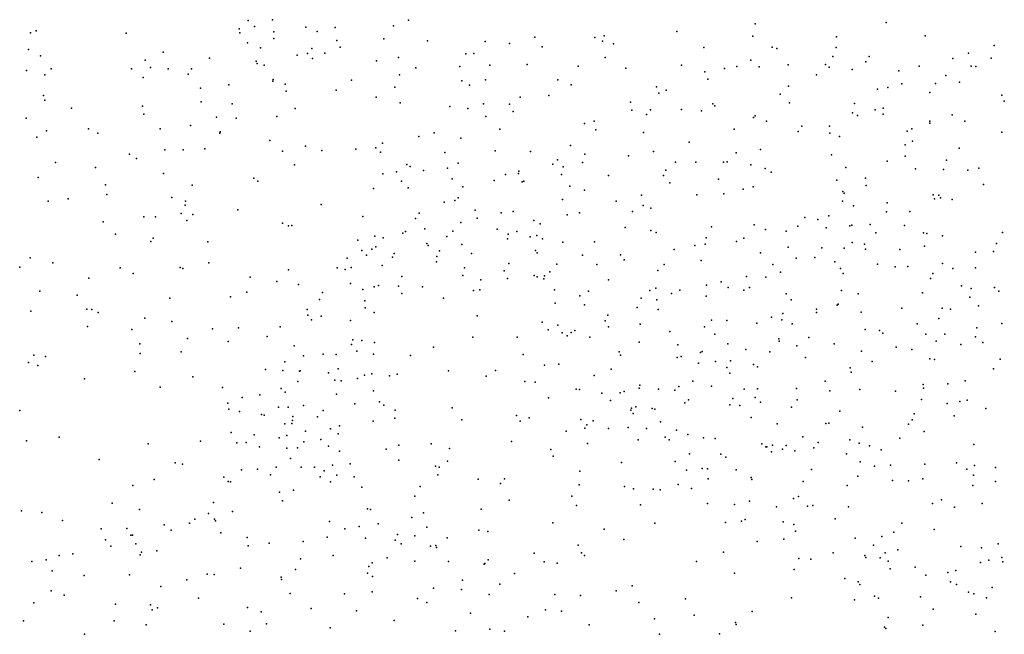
# Model space of a CAD drawing. Header units: metres. Extents: x -25 to 25, y -27.7 to 27.8.
# Tile 139 of 209: x 7.9 to 10.7, y -15.6 to -13.9. Entities that reach past the tile are written whole.
import ezdxf

# ---------------------------------------------------------------- set-up
doc = ezdxf.new("R2010")
doc.units = ezdxf.units.M

msp = doc.modelspace()

# ---------------------------------------------------------------- linework, layer by layer
for p in [(8.5371, -13.8711, -4.7336), (8.5551, -13.8882, 17.7276), (8.6053, -13.8689, 0.5282), (8.6992, -13.8901, 0.9842), (8.7819, -13.8909, -3.677), (8.9459, -13.8866, -6.5669), (8.9881, -13.8707, 1.7568), (9.9653, -13.881, -18.3271), (10.3339, -13.8765, -8.8902), (7.9236, -13.9057, 11.3377), (7.9396, -13.9004, 1.4751), (8.1936, -13.9068, 18.2237), (8.5113, -13.8951, 12.4554), (8.5134, -13.9058, 0.4091), (8.6095, -13.9028, 17.4455), (8.7316, -13.9025, 1.1564), (9.3446, -13.9181, -3.3962), (9.5132, -13.919, -3.1167), (9.5392, -13.9143, 2.4695), (9.7446, -13.9024, 2.5098), (9.9581, -13.9153, -3.0584), (10.1936, -13.9173, 2.5332), (10.444, -13.9149, 16.1098), (8.5348, -13.9344, 1.517), (8.572, -13.9479, 17.1037), (8.6096, -13.9223, 0.7111), (8.787, -13.9279, 1.3717), (8.7962, -13.9462, -5.7627), (8.9186, -13.9229, 11.3967), (9.0423, -13.9289, 1.9935), (9.2045, -13.9303, 16.5903), (9.2726, -13.9365, 2.2834), (9.3653, -13.9455, 16.5012), (9.5352, -13.929, -7.9054), (9.566, -13.9369, 11.9761), (9.8201, -13.9472, -8.3517), (10.0125, -13.946, -8.6791), (10.1935, -13.9473, 12.2408), (10.6383, -13.9417, 15.5265), (7.9185, -13.9527, 0.1834), (7.9524, -13.971, -3.6895), (8.2972, -13.9601, 1.6079), (8.4278, -13.9772, 0.55), (8.6748, -13.9685, 12.4886), (8.7037, -13.9645, 16.9042), (8.716, -13.9499, -5.504), (8.7527, -13.9634, 11.2558), (8.9599, -13.9752, -4.2232), (9.1496, -13.965, 11.6332), (9.1729, -13.9643, 7.5381), (9.5421, -13.9752, -17.1064), (10.0264, -13.9501, 12.2508), (10.1833, -13.973, 11.8621), (10.2856, -13.9724, 16.2236), (10.566, -13.9631, 14.9805), (10.6293, -13.9774, 15.3638), (8.2468, -13.9831, 0.4032), (8.2622, -14.0035, -3.6919), (8.5597, -13.9854, 1.0343), (8.562, -13.9924, 11.2169), (8.5818, -13.9973, -5.1199), (8.7178, -13.9787, -4.5511), (8.8981, -13.9851, 7.4115), (9.0095, -14.0049, -7.1322), (9.1331, -14.0007, -7.3675), (9.2179, -13.9968, 1.7498), (9.3227, -13.9955, 7.2846), (9.4668, -13.9999, 12.5481), (9.7573, -13.9969, -16.4631), (9.9129, -14.0013, 16.3782), (9.9525, -13.9834, 2.4906), (9.9759, -14.0014, 11.9413), (10.0582, -13.9962, -3.8268), (10.1635, -13.995, 1.6239), (10.1737, -14.0027, -3.1854), (10.2771, -13.9875, -8.6564), (10.4273, -13.9999, -3.2841), (10.5217, -13.9786, 12.3462), (10.5737, -14.0001, 0.9679), (10.5865, -14.001, 15.7853), (7.9124, -14.0119, 12.0702), (7.9645, -14.0242, 0.4177), (7.9821, -14.007, 18.3364), (8.2083, -14.0074, 12.2236), (8.241, -14.0319, 0.5982), (8.3115, -14.0076, 11.2913), (8.3675, -14.0227, 0.7105), (8.3771, -14.0074, 17.9544), (8.9629, -14.0247, 11.228), (9.6008, -14.0055, -16.7222), (9.8229, -14.0157, -17.9446), (9.8785, -14.0061, 12.3328), (10.1377, -14.0239, 16.2906), (10.2382, -14.0091, -13.192), (10.3693, -14.0133, 2.52), (10.502, -14.0262, 11.6262), (8.4824, -14.053, 12.3686), (8.6065, -14.0426, -3.6478), (8.6076, -14.0373, 1.3528), (8.6413, -14.0503, -4.8238), (8.8276, -14.039, 1.6632), (8.9499, -14.0592, 7.5733), (9.1383, -14.0408, 2.1675), (9.1608, -14.0537, 11.4663), (9.205, -14.0381, 12.6547), (9.4088, -14.0387, 11.766), (9.4464, -14.0522, -7.7421), (9.6871, -14.0581, 12.4768), (9.8313, -14.0361, -8.0615), (10.0589, -14.0559, -8.2269), (10.3387, -14.0603, -18.171), (10.3777, -14.0499, 12.3678), (10.473, -14.0487, -8.8379), (10.5409, -14.0453, -13.1072), (7.9601, -14.0823, 11.4094), (8.4026, -14.0624, 1.0899), (8.6438, -14.0704, 1.5368), (8.785, -14.0676, 1.7964), (8.8973, -14.0877, 11.0953), (9.3034, -14.0873, -3.9688), (9.3841, -14.0823, 7.5092), (9.6938, -14.0761, -14.5174), (9.7147, -14.0677, -17.6474), (10.0356, -14.0789, -13.3373), (10.3093, -14.0648, 1.4626), (10.4565, -14.0737, 15.9856), (10.6594, -14.0815, 2.6263), (7.964, -14.0962, 0.6464), (8.2389, -14.1131, 1.0607), (8.4049, -14.1008, 1.2833), (8.4918, -14.106, 17.5462), (8.9648, -14.1036, -6.0502), (9.1052, -14.1132, 7.2148), (9.2001, -14.1065, 16.5581), (9.273, -14.1073, -7.534), (9.614, -14.101, -3.8101), (9.8453, -14.106, -13.5594), (9.8514, -14.1114, 11.7917), (10.0618, -14.1034, 2.4469), (10.2447, -14.1051, 2.4522), (10.6667, -14.0985, -18.2064), (8.039, -14.1184, 12.0442), (8.2433, -14.135, 18.0583), (8.4478, -14.1437, 17.1123), (8.6174, -14.1414, 11.1179), (8.669, -14.1194, 16.8252), (9.1554, -14.1194, 11.216), (9.2068, -14.1417, 7.6401), (9.2837, -14.1274, -3.3052), (9.6174, -14.1235, 16.4067), (9.6591, -14.1363, 11.7433), (9.6697, -14.1231, -14.2189), (9.7578, -14.1221, 2.4613), (9.8134, -14.1256, 16.3507), (9.9648, -14.1398, 16.3126), (10.2387, -14.1313, 11.6563), (10.2528, -14.1386, 12.3902), (10.3031, -14.1231, -15.85), (10.3256, -14.1351, 16.1036), (10.3258, -14.1179, -8.3924), (10.5195, -14.1375, -4.2741), (7.9114, -14.1468, 18.3087), (8.3747, -14.167, 17.8483), (8.5031, -14.1466, 1.5032), (9.4844, -14.1613, 12.5868), (9.5119, -14.1546, 2.4323), (9.9606, -14.1446, -2.9802), (9.9968, -14.1554, -16.4438), (10.0961, -14.1691, 12.39), (10.1748, -14.1687, 16.2122), (10.4566, -14.1608, 14.6118), (10.4573, -14.1545, -8.6193), (10.5551, -14.1546, 12.4719), (7.9686, -14.1823, 0.8282), (8.0872, -14.1766, 0.9606), (8.1133, -14.1889, 18.1482), (8.2893, -14.1763, 11.2775), (8.4567, -14.1887, 16.8888), (8.4584, -14.1851, 17.3714), (9.0179, -14.1982, -4.3913), (9.0612, -14.1881, 1.8147), (9.2455, -14.1779, 2.2673), (9.5163, -14.1792, 11.6287), (9.6502, -14.1865, -7.7993), (9.9057, -14.1775, 12.4187), (10.0861, -14.1841, -17.9456), (10.1754, -14.1888, -15.4811), (10.2028, -14.1981, -3.1134), (10.3934, -14.1828, 11.5659), (10.4067, -14.1765, 2.4645), (10.6596, -14.1858, 14.5766), (7.9415, -14.1999, -3.644), (8.5977, -14.209, 1.6967), (8.6986, -14.2256, 1.8183), (8.9151, -14.2173, 7.411), (9.1357, -14.2031, 12.7402), (9.445, -14.2234, 11.4695), (9.7788, -14.2146, -16.8397), (10.3872, -14.2212, 14.9619), (10.4082, -14.2117, -3.18), (8.2023, -14.2484, 11.9991), (8.3021, -14.2355, 1.3405), (8.3534, -14.236, 12.1092), (8.4145, -14.2328, 11.1718), (8.6336, -14.2395, -3.5553), (8.7448, -14.2374, 12.508), (8.8405, -14.2336, 10.9737), (8.8969, -14.2301, -5.4495), (8.9098, -14.2424, 12.6801), (9.0912, -14.2428, -7.1058), (9.2326, -14.2385, 10.9201), (9.3322, -14.2402, 11.171), (9.4855, -14.248, 16.4228), (9.6083, -14.2524, 11.5161), (9.6783, -14.2402, 1.8415), (9.9117, -14.2445, -16.6708), (9.9796, -14.2346, -3.8812), (10.18, -14.2499, -4.0131), (10.3874, -14.254, 12.455), (10.5393, -14.2314, 15.4543), (7.9946, -14.2712, 1.854), (8.2225, -14.26, 1.8723), (8.6676, -14.2779, 11.0072), (8.9843, -14.2769, -4.6437), (9.1285, -14.2736, 10.806), (9.3951, -14.2765, 7.7089), (9.4083, -14.2636, 1.8538), (9.479, -14.2713, 11.3117), (9.741, -14.2701, 16.328), (9.7976, -14.2706, -13.7171), (9.8756, -14.2708, -17.5119), (9.886, -14.2699, -14.9583), (9.953, -14.2779, 2.4079), (10.3364, -14.2675, 14.579), (10.5042, -14.2653, 15.6694), (8.1073, -14.2855, 11.4241), (8.298, -14.3025, 17.8112), (8.9165, -14.3032, -5.1778), (8.9551, -14.2975, 10.8761), (8.9934, -14.283, 16.5975), (9.0304, -14.2937, 7.2168), (9.0985, -14.2872, -6.1902), (9.2622, -14.3053, 7.8169), (9.2986, -14.3026, 12.7073), (9.2993, -14.2957, 10.6783), (9.4195, -14.305, 2.3546), (9.4244, -14.2832, 10.9801), (9.5523, -14.3077, 12.5409), (9.7072, -14.3079, 12.4865), (9.7138, -14.293, -2.7473), (9.9927, -14.2887, -17.7162), (10.0096, -14.2986, 11.5028), (10.2201, -14.2852, 1.5445), (10.4163, -14.2892, -16.0438), (10.4958, -14.2913, -8.3055), (10.5641, -14.293, -13.141), (10.5951, -14.2875, 14.4553), (7.9459, -14.3141, 1.0394), (8.1348, -14.3342, 11.8844), (8.3793, -14.3349, 17.3562), (8.5532, -14.3156, 1.8815), (8.5638, -14.3243, 16.7081), (8.9689, -14.3245, 2.0136), (9.1119, -14.3172, -6.5743), (9.2302, -14.3221, -4.2546), (9.3085, -14.3264, -7.397), (9.3131, -14.3238, -3.033), (9.7248, -14.3287, -14.2013), (9.8614, -14.3184, -17.0805), (10.1954, -14.3212, 12.4264), (10.2761, -14.3154, 11.5081), (10.2777, -14.3365, -17.9049), (10.6085, -14.3338, 2.5332), (8.1387, -14.3612, 1.2393), (8.8898, -14.3444, 1.8674), (8.9878, -14.3432, 7.8674), (9.1415, -14.3396, 7.9201), (9.443, -14.3382, 7.2497), (9.4847, -14.3498, 10.7288), (9.6444, -14.3633, 11.1895), (9.8011, -14.3623, 11.3424), (9.877, -14.3593, -7.7149), (9.9307, -14.3465, 16.2543), (9.959, -14.3403, -2.8213), (10.2116, -14.3528, 2.3928), (10.2152, -14.3578, -16.5424), (10.4666, -14.3627, 1.1656), (10.482, -14.3631, -4.3316), (7.9735, -14.3801, 11.7664), (8.0302, -14.3737, 18.0915), (8.3218, -14.3701, 17.1309), (8.3593, -14.3914, 16.7456), (8.3603, -14.3807, 1.4684), (8.7424, -14.3894, 12.4256), (9.0889, -14.3832, 9.3837), (9.1187, -14.3788, 9.219), (9.1284, -14.3708, -6.79), (9.4224, -14.3761, 12.6384), (9.5731, -14.3801, 10.9391), (9.6494, -14.3931, 7.4004), (10.2105, -14.3803, 16.0374), (10.2422, -14.3933, -7.7403), (10.3371, -14.3853, 15.1298), (10.4698, -14.3738, -3.051), (10.4868, -14.3712, 11.4561), (10.5199, -14.3753, -17.9805), (8.3483, -14.4155, 1.9537), (8.381, -14.4181, 11.1231), (8.5075, -14.405, 10.9948), (9.0187, -14.4138, -5.6781), (9.1767, -14.4062, 12.8043), (9.2494, -14.4134, 7.1521), (9.2835, -14.4091, 9.5575), (9.4355, -14.4185, 10.4249), (9.4698, -14.4134, 7.8346), (9.6192, -14.41, 16.323), (9.6712, -14.3999, -7.6112), (10.3349, -14.4104, 15.8368), (10.4005, -14.4098, 15.3234), (8.1282, -14.4391, 11.508), (8.2431, -14.425, 1.3499), (8.2756, -14.4249, 11.2796), (8.3645, -14.435, -3.4965), (8.6332, -14.442, 16.5995), (8.6598, -14.4487, 10.8593), (8.8602, -14.4234, 1.9286), (9.0087, -14.429, 10.6984), (9.136, -14.4409, 8.1227), (9.1822, -14.4284, 10.5262), (9.3418, -14.4346, 7.99), (9.3596, -14.4446, 9.7287), (9.9624, -14.447, 12.4477), (10.1049, -14.4261, -15.3735), (10.1419, -14.4317, -2.8724), (10.1722, -14.4214, 14.9092), (10.2375, -14.4477, 11.4191), (10.2886, -14.4463, 12.4747), (8.1628, -14.4732, 17.8162), (8.6504, -14.4503, 1.779), (8.9727, -14.4705, 8.142), (8.9798, -14.4662, 9.5951), (9.0345, -14.4587, -5.348), (9.1134, -14.4646, 7.0828), (9.2379, -14.4597, 2.142), (9.2696, -14.4732, -6.521), (9.2939, -14.4661, -4.4453), (9.5985, -14.4545, 10.8047), (9.6713, -14.4628, 7.6275), (9.686, -14.4686, -4.0758), (9.8418, -14.4531, -14.7805), (9.9942, -14.4601, 2.3507), (10.0521, -14.4647, -17.1547), (10.0853, -14.4513, 14.6457), (10.1651, -14.4555, -17.615), (10.2318, -14.4496, -4.2108), (10.3047, -14.4694, -13.2595), (10.386, -14.4489, 15.6294), (10.4392, -14.4701, 14.3161), (10.4481, -14.4718, -7.2215), (10.6612, -14.4688, -12.3345), (8.2627, -14.4939, 17.27), (8.269, -14.4843, 17.4557), (8.4237, -14.4951, 16.6117), (8.8456, -14.4906, 10.7379), (8.8934, -14.4795, 7.7385), (8.9176, -14.4841, 7.4483), (9.04, -14.4996, 9.8676), (9.0963, -14.4803, 8.9545), (9.1389, -14.5028, 10.177), (9.2672, -14.4863, -7.0019), (9.3314, -14.4806, 8.1407), (9.3501, -14.4775, 9.2085), (9.3664, -14.4869, 9.4487), (9.4233, -14.496, 9.8646), (9.5122, -14.4952, 10.1806), (9.8238, -14.5017, 1.7661), (9.8267, -14.4842, 11.1848), (9.9125, -14.4941, -4.1086), (9.9326, -14.4843, 16.1695), (10.2378, -14.4972, 1.4348), (10.2729, -14.5018, -16.6887), (10.4922, -14.4783, -7.7443), (10.6444, -14.4998, -7.1126), (8.8572, -14.5198, 9.3594), (8.8857, -14.5154, 9.1387), (8.8961, -14.5095, 16.5149), (8.9482, -14.5276, 8.9481), (9.0443, -14.5053, 8.2946), (9.0755, -14.5207, -3.1538), (9.1663, -14.5281, 8.4963), (9.3459, -14.5193, 16.3975), (9.3506, -14.5263, 8.3506), (9.5855, -14.5319, -7.4039), (9.7372, -14.5167, 16.2481), (9.795, -14.5058, -14.4004), (9.98, -14.5263, 11.2691), (10.0579, -14.5099, 16.0566), (10.1524, -14.5121, -7.4325), (10.2156, -14.5131, 15.9065), (10.2756, -14.5161, 15.2086), (10.372, -14.5168, -6.9432), (10.4415, -14.5077, -17.7925), (10.5855, -14.5243, 11.3617), (10.6362, -14.5223, -7.9187), (7.9228, -14.5403, 1.0859), (7.9869, -14.5544, 17.9297), (8.4264, -14.554, 10.9346), (8.8156, -14.5407, 12.4208), (8.8705, -14.5329, 12.6083), (8.943, -14.538, 10.5957), (9.0672, -14.5515, 8.7133), (9.0688, -14.5363, 10.3681), (9.2716, -14.556, -6.1132), (9.4059, -14.5577, 9.6091), (9.4788, -14.5328, 8.0625), (9.5188, -14.5591, 2.2612), (9.5963, -14.5461, 10.4051), (9.7088, -14.559, 7.2949), (9.8129, -14.548, 7.5537), (10.0149, -14.5586, -15.2164), (10.08, -14.5413, 14.9428), (10.1327, -14.5396, 2.3459), (10.1891, -14.5511, -7.1889), (10.3099, -14.5583, 15.4421), (10.4923, -14.5557, 14.1746), (7.8941, -14.5664, -3.3698), (8.1765, -14.5686, 16.8853), (8.2129, -14.5845, 16.6758), (8.3452, -14.5676, 11.6943), (8.3527, -14.57, 11.0735), (8.6504, -14.5736, 16.4986), (8.7872, -14.568, 1.9566), (8.8103, -14.5735, 8.0534), (8.8267, -14.567, 9.519), (8.9143, -14.562, 7.2523), (9.1464, -14.5685, -5.1909), (9.2583, -14.5766, -4.8926), (9.3868, -14.5797, -6.7047), (9.6912, -14.5762, -4.2675), (10.036, -14.5802, 14.5389), (10.2056, -14.5704, -17.3628), (10.2125, -14.5843, 11.3393), (10.3593, -14.5657, -15.6358), (10.3954, -14.5649, 11.3677), (10.4653, -14.5846, -2.7743), (10.5213, -14.5704, -12.6462), (10.5855, -14.5681, 12.619), (8.088, -14.5975, 17.7494), (8.5425, -14.5946, 1.6349), (8.6178, -14.607, 11.9963), (8.6783, -14.6149, 1.7544), (8.8247, -14.6125, 8.2653), (8.9701, -14.5931, 8.502), (9.1416, -14.5899, -5.6455), (9.192, -14.6019, -5.8618), (9.2671, -14.5985, 7.0964), (9.3421, -14.5895, -2.82), (9.351, -14.5935, 2.1684), (9.3699, -14.5995, 8.9081), (9.3716, -14.5906, -4.6715), (9.5514, -14.602, -4.4343), (9.8693, -14.6074, 2.291), (9.9406, -14.5923, 14.7972), (9.9946, -14.5942, -4.2845), (10.4592, -14.5985, 2.4435), (7.9505, -14.6339, 1.9483), (8.5329, -14.6366, -3.3709), (8.746, -14.6378, 9.2063), (8.8595, -14.6298, -3.2398), (8.892, -14.6221, 10.4667), (8.9042, -14.6185, 12.8666), (8.9599, -14.62, 10.2674), (8.9693, -14.6411, 13.0866), (9.0278, -14.6223, 1.9541), (9.1713, -14.632, -5.4), (9.1893, -14.63, 12.9607), (9.3993, -14.6303, 8.5666), (9.4958, -14.6338, 16.2752), (9.6682, -14.6318, 12.5391), (9.6853, -14.6259, -7.1578), (9.7293, -14.6403, -6.8096), (9.753, -14.6312, 7.7453), (9.8279, -14.6174, -14.5885), (9.8885, -14.6238, -14.9097), (9.9326, -14.6311, -6.7079), (9.9493, -14.6236, -6.9623), (10.0522, -14.642, 1.5532), (10.2083, -14.6322, -6.7061), (10.2551, -14.6414, 12.54), (10.4363, -14.6392, -13.301), (10.5457, -14.6191, -4.3902), (10.5738, -14.6267, 13.9713), (10.6391, -14.6237, -13.1068), (10.6517, -14.6345, -15.8973), (8.0552, -14.6453, 1.1621), (8.3166, -14.6537, 11.3932), (8.487, -14.6497, 10.7212), (8.7378, -14.6573, 12.1152), (8.8654, -14.6615, 8.6816), (9.0872, -14.6543, 16.3916), (9.4013, -14.6679, 9.0902), (9.4708, -14.6468, 9.7496), (9.6435, -14.6541, -6.4706), (9.6884, -14.6584, 10.6178), (9.8267, -14.6484, -14.0582), (10.0661, -14.6584, 11.2267), (10.1987, -14.6703, 14.2956), (10.5694, -14.6514, -17.6622), (7.9249, -14.6907, 17.7991), (8.0821, -14.6846, 16.726), (8.0962, -14.6857, 17.0314), (8.1145, -14.6947, 17.2025), (8.7032, -14.6858, 10.5016), (8.8669, -14.6808, 12.4752), (8.8922, -14.6946, 7.5345), (9.4843, -14.6723, 12.6546), (9.6329, -14.6798, -2.4148), (9.6922, -14.6855, 7.9588), (10.0428, -14.6971, 15.8566), (10.1373, -14.694, -13.5355), (10.1377, -14.6851, 15.3028), (10.1955, -14.6734, 15.5052), (10.2635, -14.6935, -4.3698), (10.3785, -14.682, -17.0102), (10.4914, -14.6822, -16.6534), (10.5148, -14.6849, 11.2981), (10.5937, -14.6759, 2.5363), (8.2457, -14.7103, 1.3438), (8.322, -14.7193, 11.2186), (8.7051, -14.7014, 9.4799), (8.7153, -14.7148, 11.9447), (8.7424, -14.7044, 7.9292), (8.8249, -14.717, 12.2792), (9.1819, -14.7032, 2.0057), (9.3654, -14.7218, 12.7955), (9.542, -14.7178, 2.1892), (9.55, -14.7017, -4.7256), (9.8423, -14.7157, 16.0201), (9.8855, -14.7169, -6.4895), (9.9699, -14.7244, 11.096), (10.0109, -14.7077, 2.267), (10.0404, -14.7148, 15.1773), (10.421, -14.726, -12.3244), (10.4824, -14.7109, -12.8652), (10.6596, -14.7252, 0.8736), (8.0848, -14.7334, 16.5353), (8.2097, -14.7419, 16.4377), (8.4369, -14.7404, 10.5493), (8.5095, -14.7379, 16.3837), (8.6269, -14.7343, 10.1551), (9.3817, -14.743, -5.0768), (9.4094, -14.7299, -2.6622), (9.4214, -14.7519, 1.8478), (9.4467, -14.7509, 8.7323), (9.4572, -14.7446, 9.5657), (9.5523, -14.7344, 7.2071), (9.6413, -14.7267, 10.0518), (9.7248, -14.748, 2.2075), (9.822, -14.7342, -4.5065), (10.0693, -14.7264, 12.5329), (10.2746, -14.7417, 14.1033), (10.3148, -14.7448, 7.4251), (10.3242, -14.7521, -2.4082), (10.5889, -14.7373, 13.6576), (8.3656, -14.7679, 10.8051), (8.481, -14.7761, 10.3669), (8.5907, -14.7615, 11.5339), (8.8322, -14.7709, 7.6864), (8.8571, -14.7735, 13.0122), (8.8924, -14.779, 6.843), (9.1697, -14.7635, 16.3006), (9.295, -14.7638, -5.6401), (9.4352, -14.7599, 8.9115), (9.4997, -14.7636, 16.1921), (9.6387, -14.7779, 12.6182), (9.8516, -14.7553, 12.5433), (10.0314, -14.7687, 14.3136), (10.0325, -14.7752, -15.2201), (10.116, -14.7645, 7.6283), (10.4452, -14.7553, 1.037), (10.4749, -14.7752, 2.4588), (10.4988, -14.7557, 7.3333), (10.5852, -14.7628, 12.7935), (10.6065, -14.7789, -6.8554), (8.2322, -14.7826, -3.2909), (8.3485, -14.8049, 11.0525), (8.6664, -14.7881, 9.3139), (8.828, -14.7841, 1.9637), (8.8427, -14.8032, 7.0649), (9.059, -14.7923, 1.9193), (9.5818, -14.8055, 8.4588), (9.7471, -14.7851, 14.606), (9.8108, -14.8069, 7.9845), (9.8154, -14.8046, 10.6453), (9.8876, -14.7822, 14.4106), (9.9383, -14.7984, -13.9462), (10.0062, -14.8048, 15.3288), (10.0827, -14.7882, -4.4306), (10.1877, -14.7828, -6.5574), (10.2642, -14.8036, 1.239), (10.3625, -14.7917, 7.2708), (10.4061, -14.7983, -6.7033), (10.5444, -14.7844, 7.5784), (7.9179, -14.8353, 16.955), (7.9335, -14.8142, 16.641), (7.9664, -14.8179, 17.4016), (8.2323, -14.8101, 1.9783), (8.6398, -14.8333, -3.228), (8.6932, -14.8167, 8.4376), (8.7478, -14.8121, 1.7503), (8.7847, -14.8126, 11.8276), (8.8903, -14.8117, 1.8163), (8.9939, -14.8154, 13.3939), (9.3112, -14.8129, 16.2261), (9.5852, -14.8144, -6.1557), (9.7456, -14.8208, -2.126), (9.7561, -14.8181, 10.2315), (9.853, -14.8325, 7.2802), (9.8959, -14.8303, 15.1267), (10.1069, -14.8209, 1.4259), (10.2942, -14.8323, 7.6727), (10.4566, -14.8245, 13.6421), (10.4703, -14.8271, -12.1246), (10.6546, -14.8257, -17.2983), (7.9447, -14.8438, -3.1623), (8.2173, -14.8608, 16.2475), (8.5858, -14.8546, 16.2864), (8.6346, -14.8573, 8.058), (8.6815, -14.8599, 9.4808), (8.6831, -14.8587, 9.6853), (8.7629, -14.864, 6.9471), (8.7901, -14.8533, 13.2666), (9.1012, -14.8587, 6.8949), (9.2332, -14.8574, -2.8041), (9.3713, -14.843, 12.927), (9.4121, -14.8403, -5.3114), (9.5596, -14.8541, -2.234), (9.805, -14.8373, 15.915), (9.8854, -14.849, -14.2672), (9.9601, -14.8404, -14.9778), (9.9719, -14.8476, 15.5539), (10.233, -14.8505, 13.9407), (10.2358, -14.8626, -15.506), (10.6359, -14.853, 13.2635), (8.0757, -14.8812, 1.1008), (8.3809, -14.8758, 16.2474), (8.6771, -14.8887, 8.7783), (8.781, -14.8849, 11.5536), (8.7987, -14.8866, 16.2546), (8.8453, -14.8805, 7.3676), (8.8646, -14.8707, 12.2386), (8.8856, -14.8668, 12.7848), (8.9354, -14.873, -3.0519), (8.9566, -14.8683, 16.2523), (9.2069, -14.8738, 13.4599), (9.316, -14.8887, 7.0495), (9.3453, -14.8903, 13.1014), (9.5112, -14.8722, 9.4474), (9.789, -14.8876, 2.1917), (9.8936, -14.865, -14.6043), (10.1624, -14.8877, 7.81), (10.5563, -14.8867, -13.099), (8.289, -14.9044, 1.3778), (8.4648, -14.9055, 10.5489), (8.6299, -14.908, 8.2397), (8.6411, -14.9184, 9.9273), (8.8896, -14.9147, 12.5877), (9.4605, -14.9099, -5.5945), (9.4702, -14.9116, 16.0558), (9.5961, -14.9166, 8.6512), (9.6383, -14.9078, 15.9435), (9.6397, -14.8987, -4.9756), (9.6927, -14.9104, 8.4206), (9.7386, -14.9128, 14.3059), (9.7501, -14.9029, 14.7705), (9.8421, -14.9021, 8.1259), (9.9338, -14.9105, 14.1245), (9.972, -14.9094, 7.9721), (10.0813, -14.9088, 13.9464), (10.1754, -14.9151, 12.7343), (10.2602, -14.9115, -13.6124), (10.3606, -14.9156, 12.8436), (10.4382, -14.8967, 11.1633), (10.4395, -14.9072, 13.429), (10.508, -14.8949, 12.9555), (8.5201, -14.9341, 11.1613), (8.5694, -14.9259, 6.7813), (8.7862, -14.9244, 7.5978), (8.9071, -14.9459, 11.7355), (9.3833, -14.9348, 13.3212), (9.5335, -14.9212, 9.2713), (9.5578, -14.9421, 9.0502), (9.5846, -14.9211, -5.9633), (9.7768, -14.9403, 1.6458), (9.902, -14.9362, 10.3174), (9.9647, -14.9338, -6.2796), (9.9803, -14.9472, -4.6011), (10.0836, -14.9403, 13.75), (10.4333, -14.9391, 2.4407), (10.5414, -14.9453, -4.4491), (10.5621, -14.9412, 7.847), (7.8934, -14.9709, 0.7132), (8.48, -14.9499, 10.776), (8.4823, -14.9668, 10.3304), (8.5122, -14.9737, 10.9321), (8.6221, -14.9615, 1.9302), (8.6497, -14.9613, 9.189), (8.6924, -14.9567, 13.3989), (8.7484, -14.9708, 13.0957), (8.8375, -14.9517, 12.9356), (8.9194, -14.9554, 11.9876), (8.9506, -14.9699, 6.7138), (9.1118, -14.9625, 1.9121), (9.6145, -14.9692, 9.6696), (9.6171, -14.964, 14.1985), (9.6289, -14.9605, 14.4534), (9.6749, -14.9651, 7.2443), (9.6828, -14.9671, 14.6198), (9.767, -14.9492, 14.0927), (9.8939, -14.9546, 13.9238), (9.9221, -14.9562, 12.7285), (10.0672, -14.9607, 10.8736), (10.2031, -14.9723, 11.0149), (10.5059, -14.9508, 7.0122), (10.6143, -14.9647, 11.0308), (8.5744, -14.9814, 10.0757), (8.582, -14.9832, 7.9583), (8.6617, -14.999, 8.5978), (8.6624, -14.9871, 7.7555), (8.7318, -14.9883, 7.089), (8.889, -15.0006, 12.4318), (8.9497, -14.9919, 16.146), (9.1385, -14.9963, 16.1032), (9.2923, -14.9849, 13.6952), (9.3035, -15.0001, -2.5841), (9.3288, -14.9911, 16.0404), (9.474, -14.9957, 13.7963), (9.5082, -14.9999, 13.629), (9.6212, -14.9788, 12.8438), (9.6984, -15.0025, 13.7332), (9.9535, -14.9904, -1.9789), (10.4072, -14.9969, 7.943), (10.4131, -14.9795, 0.9182), (10.5251, -14.9855, -6.6322), (8.6405, -15.0082, 10.6234), (8.6596, -15.0075, 11.1549), (8.6984, -15.0285, 9.3445), (8.7687, -15.022, 7.3176), (8.7942, -15.0135, 13.5595), (9.4325, -15.0286, 13.9463), (9.4852, -15.0205, 2.0784), (9.4908, -15.0104, 14.1042), (9.5519, -15.0214, 13.024), (9.6073, -15.0181, 15.7837), (9.6591, -15.0212, 8.8121), (9.7432, -15.0263, 8.5492), (10.0265, -15.0083, 10.6176), (10.1644, -15.0069, 1.2528), (10.1726, -15.0062, -13.7873), (10.2677, -15.0178, 13.2597), (10.3967, -15.0085, -15.5747), (10.4414, -15.0295, 10.9977), (7.9129, -15.0559, 16.0389), (8.0043, -15.0452, 0.819), (8.4022, -15.0572, 1.8825), (8.4889, -15.0324, 1.5378), (8.5534, -15.0389, 6.9279), (8.6243, -15.0471, 10.3527), (8.6459, -15.0407, 8.7641), (8.6941, -15.0584, 16.1105), (8.7417, -15.052, 9.5309), (8.79, -15.0365, 11.297), (9.2787, -15.0578, 13.9115), (9.6358, -15.0533, 13.3536), (9.7118, -15.046, -5.1464), (9.7226, -15.0534, 15.431), (9.7749, -15.0381, 12.8506), (9.819, -15.0471, 7.3178), (9.8519, -15.0491, 13.5086), (10.0992, -15.0447, 13.4017), (10.2319, -15.0531, 10.8741), (10.3727, -15.0482, -6.4488), (8.2552, -15.0642, -3.1155), (8.5054, -15.0619, 16.1113), (8.5311, -15.0609, 8.0907), (8.5686, -15.0726, 8.2412), (8.6463, -15.0764, 6.5634), (8.6755, -15.0756, -3.0536), (8.763, -15.0711, 10.8736), (8.7939, -15.0855, 6.6085), (8.9258, -15.0794, 1.7979), (8.9615, -15.0684, 12.1787), (9.0526, -15.0643, 13.745), (9.1039, -15.0773, -2.7837), (9.3896, -15.0801, -2.236), (9.4923, -15.0636, 1.7528), (9.9841, -15.0648, 10.1243), (9.9947, -15.0732, -6.0875), (9.9981, -15.0728, 12.9234), (10.0108, -15.0867, -14.4796), (10.0135, -15.0684, 2.2413), (10.0416, -15.0792, -14.9722), (10.0525, -15.0691, 7.3457), (10.0771, -15.0843, 13.0716), (10.1305, -15.0756, 10.46), (10.1428, -15.0602, 10.7187), (10.2577, -15.0627, 2.3682), (10.2873, -15.07, -2.1343), (10.3196, -15.0814, 8.0863), (10.5813, -15.0667, 8.0097), (8.1171, -15.1085, 16.0105), (8.6563, -15.1053, 7.2047), (8.9612, -15.11, 1.8505), (9.0981, -15.1135, 6.8127), (9.3958, -15.0992, 15.8538), (9.74, -15.1139, 8.9437), (9.7801, -15.0925, -5.7526), (9.8678, -15.0934, 13.016), (9.8825, -15.1018, 13.2364), (10.222, -15.0923, -6.2573), (8.3313, -15.1179, 16.0564), (8.3524, -15.1215, 6.8552), (8.5185, -15.1373, 13.4074), (8.5634, -15.1361, 13.5614), (8.616, -15.1301, 13.1787), (8.6862, -15.1304, 9.1249), (8.7235, -15.1306, 1.8502), (8.7513, -15.1407, 12.9668), (8.7747, -15.1249, 9.7608), (8.8244, -15.1211, 11.0256), (9.0645, -15.1271, 11.9379), (9.0753, -15.1304, 1.8848), (9.4715, -15.1415, 15.6958), (9.5886, -15.1171, 14.5283), (9.7718, -15.139, -5.4371), (9.8159, -15.1342, 8.7452), (9.831, -15.1344, 9.7856), (9.9115, -15.1377, -4.8644), (10.1238, -15.1364, 10.1105), (10.261, -15.1151, 1.0133), (10.301, -15.1274, 10.421), (10.3461, -15.1247, -13.6618), (10.4427, -15.1216, 7.1626), (10.5322, -15.1175, 7.0145), (10.5615, -15.1358, 10.4268), (10.5824, -15.1251, 2.569), (10.6416, -15.1312, -13.2395), (8.2722, -15.165, 1.31), (8.4682, -15.1584, 7.0046), (8.5998, -15.1515, 7.5581), (8.7397, -15.1572, 9.99), (8.7863, -15.1528, 15.9933), (8.8353, -15.1575, 12.7407), (9.0715, -15.1518, 11.6229), (9.1852, -15.164, 15.8543), (9.2591, -15.1634, -2.4239), (9.8324, -15.1633, 2.1965), (9.9541, -15.159, 9.9212), (9.9554, -15.1649, 8.5781), (10.2542, -15.1557, 10.206), (10.352, -15.1676, -4.5566), (10.3965, -15.1688, -12.1806), (10.4374, -15.163, 10.279), (10.58, -15.1529, -6.5018), (8.2122, -15.1821, 6.702), (8.481, -15.1704, 6.4494), (8.4873, -15.1711, 7.7187), (8.6647, -15.1946, 8.9605), (8.7691, -15.1718, 10.3193), (8.8567, -15.187, 13.7952), (9.0213, -15.1848, 15.8783), (9.2481, -15.1765, 14.1041), (9.4694, -15.1804, 7.1752), (9.597, -15.1851, 15.4184), (9.6226, -15.1909, 14.6741), (9.6778, -15.1921, 14.8205), (9.6972, -15.1937, 15.0141), (9.7481, -15.1789, 9.3969), (9.7853, -15.1901, 9.161), (10.1004, -15.1709, 8.4076), (10.2241, -15.1817, 7.3564), (10.5777, -15.182, 0.6148), (10.6421, -15.171, 10.2536), (8.6254, -15.201, 8.7712), (8.6335, -15.2251, 6.5175), (9.0067, -15.212, 11.3828), (9.2721, -15.2233, 1.7448), (9.4487, -15.2119, 14.363), (10.0734, -15.2189, -5.9131), (10.0873, -15.2129, -14.2823), (10.4896, -15.222, -6.3194), (7.8983, -15.2531, 0.5582), (8.1534, -15.2321, 0.9303), (8.2305, -15.2498, 1.7571), (8.4392, -15.2297, -2.9876), (8.8726, -15.2476, -2.8021), (8.8817, -15.2496, 6.6166), (9.1936, -15.2484, 6.9078), (9.4621, -15.2382, 2.0768), (9.6418, -15.2361, 15.2219), (9.831, -15.2323, 9.5429), (9.907, -15.2353, 8.9269), (9.9487, -15.2261, 1.4004), (10.0255, -15.2419, 7.4251), (10.1122, -15.2397, 2.3292), (10.1272, -15.2386, -14.8286), (10.2281, -15.2419, -13.8893), (10.4641, -15.2327, -2.3174), (10.5268, -15.2433, -15.4856), (10.6039, -15.2325, 8.1949), (7.9555, -15.2583, 1.6937), (8.0142, -15.2805, 0.6824), (8.387, -15.2766, 13.6239), (8.4255, -15.2606, 16.0113), (8.4422, -15.2763, 8.2461), (8.4927, -15.2552, 7.4463), (8.9982, -15.272, 10.6462), (9.0308, -15.2593, 12.2469), (9.9372, -15.2777, -2.0118), (10.1902, -15.2759, 8.5482), (8.123, -15.3041, 6.7603), (8.1949, -15.3029, 6.9688), (8.3003, -15.2926, 7.1083), (8.3196, -15.3075, 8.0402), (8.3718, -15.2883, 13.3184), (8.4446, -15.2815, 7.2989), (8.7663, -15.2829, 1.6817), (8.8088, -15.3036, 9.9795), (8.8493, -15.2974, 12.6164), (8.9035, -15.2898, 15.8467), (9.04, -15.2989, 14.0203), (9.1863, -15.3082, 11.8462), (9.3951, -15.287, 15.5395), (9.5396, -15.3049, 14.607), (9.682, -15.2883, 1.5691), (9.8813, -15.2858, 9.3595), (9.9269, -15.2825, 2.2634), (10.0438, -15.2846, 9.8232), (10.0742, -15.2915, 8.787), (10.3785, -15.2884, -6.0995), (10.4687, -15.3061, 8.3766), (8.1348, -15.3346, 7.6065), (8.2067, -15.3217, 6.6235), (8.2112, -15.3217, 7.873), (8.4601, -15.315, 1.4316), (8.5337, -15.3282, 13.7843), (8.7591, -15.327, 13.8902), (8.8676, -15.3307, 9.5797), (8.9514, -15.3356, 12.3811), (8.9578, -15.3198, 10.3587), (9.0064, -15.3241, 6.7179), (9.0979, -15.3296, 15.7045), (9.2123, -15.3114, -2.1698), (9.5946, -15.3337, 15.0976), (10.0455, -15.3334, -5.2906), (10.0782, -15.3101, -5.5981), (10.2466, -15.3305, -4.7607), (10.3217, -15.3259, -15.2071), (10.3556, -15.313, 9.9748), (8.1504, -15.3528, 7.316), (8.2209, -15.346, 13.6181), (8.5369, -15.3517, 8.559), (8.5963, -15.3441, 13.0416), (8.6916, -15.3395, 12.9002), (8.9678, -15.3461, 1.8266), (9.0504, -15.3532, 11.0274), (9.0651, -15.351, 10.8701), (9.0676, -15.3563, 11.2913), (9.4664, -15.3497, 15.3513), (9.9705, -15.3393, 9.2116), (10.2982, -15.3498, 8.6826), (10.3672, -15.3627, -12.6011), (10.5438, -15.354, -12.0702), (10.6023, -15.3571, -4.7777), (10.6498, -15.3462, 6.8402), (7.9684, -15.3911, 7.7173), (8.0045, -15.3793, 7.3651), (8.0431, -15.3741, 7.1366), (8.2328, -15.3777, 1.0362), (8.2363, -15.3701, 16.0122), (8.2794, -15.3662, 1.1883), (8.6845, -15.389, 1.586), (8.7768, -15.3789, 9.1001), (8.9281, -15.3858, -2.579), (9.2133, -15.3911, 11.6683), (9.3425, -15.3721, 7.0871), (9.4756, -15.3714, -1.9121), (9.4844, -15.3788, 7.2226), (9.8756, -15.3702, 7.4396), (10.0877, -15.3878, 0.9595), (10.1222, -15.3892, -2.2114), (10.185, -15.3714, 8.9433), (10.2741, -15.3795, -5.7396), (10.2769, -15.385, -14.9768), (10.3168, -15.3859, 8.8563), (10.3315, -15.3716, 0.5623), (10.6596, -15.3851, -6.1641), (7.9274, -15.3965, 7.5615), (8.5158, -15.415, 15.9884), (8.6707, -15.4184, 8.8753), (8.8767, -15.4103, 9.7984), (8.8865, -15.3995, 10.0987), (9.0062, -15.3949, 1.6829), (9.1014, -15.3957, 10.572), (9.2012, -15.4031, 1.9989), (9.2033, -15.4018, 6.9322), (9.3708, -15.3967, 14.4074), (9.4068, -15.4003, 2.0969), (9.8001, -15.3965, 1.419), (10.075, -15.4184, 9.4675), (10.3398, -15.395, 7.3319), (10.3449, -15.417, -2.3552), (10.4154, -15.4116, -12.3426), (10.5998, -15.3988, -12.983), (10.6233, -15.3924, 8.5419), (10.6623, -15.3972, -15.4108), (7.9853, -15.4222, 15.9356), (8.0751, -15.4359, 7.9646), (8.2027, -15.4341, 13.3364), (8.4219, -15.432, 8.4627), (8.4413, -15.433, 13.1498), (8.63, -15.4406, 13.9515), (8.6309, -15.4465, 6.5603), (8.8733, -15.4288, 14.0224), (8.8874, -15.4386, 15.7775), (9.2871, -15.4295, 15.4699), (9.9063, -15.4287, 2.3076), (10.2179, -15.4436, 9.1392), (10.4452, -15.4342, 9.7769), (10.508, -15.4267, -13.6137), (10.5302, -15.421, 8.7271), (8.291, -15.4666, 8.2868), (8.3642, -15.4479, 1.5618), (9.0589, -15.4709, 12.2851), (9.1404, -15.4487, 10.7588), (9.2457, -15.4595, 11.8445), (9.6189, -15.4647, 2.2223), (10.2553, -15.4531, -14.091), (10.2595, -15.4605, 2.4935), (10.5152, -15.4532, -5.837), (10.5316, -15.4609, -5.0259), (10.6327, -15.4697, 8.8614), (7.9817, -15.4783, 1.4499), (8.019, -15.4911, 6.974), (8.3969, -15.4998, -2.6995), (8.6549, -15.4865, -2.6183), (8.8087, -15.4868, 1.5905), (8.8859, -15.4819, 9.3966), (9.0139, -15.5001, 14.1628), (9.1381, -15.4754, 11.4271), (9.2158, -15.4887, 14.3209), (9.4011, -15.4892, 14.5797), (9.4734, -15.4915, 14.8964), (9.5733, -15.479, 1.4768), (9.7691, -15.5012, 2.2914), (10.0674, -15.4985, 0.6713), (10.3013, -15.4941, -14.7053), (10.3127, -15.4994, 9.2583), (10.4303, -15.4957, 9.1355), (10.566, -15.4824, 2.6714), (10.5813, -15.4869, -5.2934), (10.6166, -15.4982, 9.1542), (7.9328, -15.5123, 7.1717), (8.1629, -15.5165, 0.8452), (8.2616, -15.5185, 13.9017), (8.2812, -15.5268, 13.2189), (8.5355, -15.5256, 1.422), (8.7147, -15.5285, 15.8811), (9.0403, -15.5119, 10.2559), (9.6376, -15.5117, 7.3347), (10.2445, -15.504, 9.4478), (8.2664, -15.5321, 6.6102), (8.5739, -15.5377, 8.7085), (8.8416, -15.5352, 9.159), (9.1632, -15.5413, 10.9061), (9.3243, -15.5519, 2.1307), (9.3746, -15.5321, 15.2117), (9.4192, -15.5364, 15.0492), (9.6815, -15.5578, -2.0461), (9.7927, -15.547, 7.4198), (9.9564, -15.5369, 7.4447), (10.3393, -15.5538, 7.3177), (10.4664, -15.5306, 9.452), (10.5861, -15.5441, 7.0348), (7.9041, -15.5632, 8.0737), (8.1592, -15.5635, -2.6688), (8.25, -15.5743, 1.0396), (8.4684, -15.5725, 13.0214), (8.5889, -15.5718, 14.0367), (8.7683, -15.5827, -2.3468), (8.9483, -15.5626, 10.0466), (9.4971, -15.5744, 2.2082), (9.9098, -15.5678, 0.9834), (9.9115, -15.5732, 2.3904), (10.3297, -15.5815, -14.4034), (10.3331, -15.5852, 0.4895), (10.4376, -15.5756, 2.655), (8.0763, -15.6013, 8.2999), (8.5425, -15.5925, 15.9842), (9.1206, -15.5916, 6.859), (9.218, -15.5866, 15.3409), (9.259, -15.592, 11.7223), (9.6958, -15.6008, 1.2635), (9.8649, -15.6001, -2.1933), (10.6412, -15.5933, -13.6164)]:
    msp.add_point(p)

doc.saveas('drawing.dxf')
